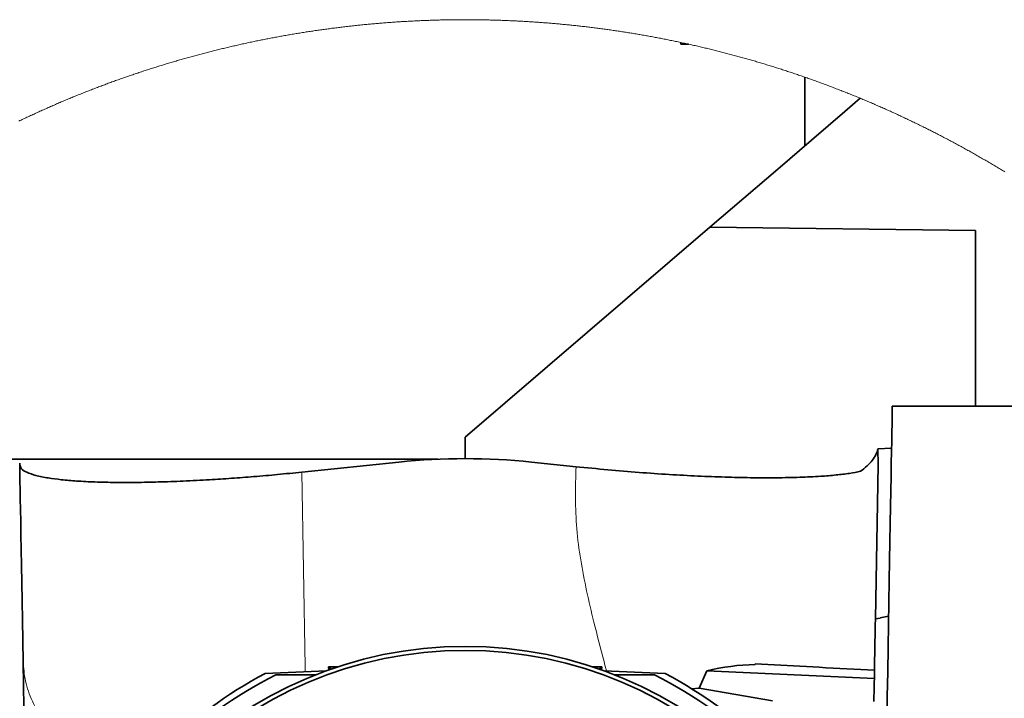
# Model space of a CAD drawing. Header units: millimetres. Extents: x 0 to 11920, y 0 to 8400.
# Tile 13 of 120: x 3482 to 3966, y 2678 to 3011. Entities that reach past the tile are written whole.
import ezdxf

# ---------------------------------------------------------------- set-up
doc = ezdxf.new("R2010")
doc.units = ezdxf.units.MM
doc.header["$LTSCALE"] = 20

msp = doc.modelspace()

# ---------------------------------------------------------------- linework, layer by layer
at = {"color": 7, "linetype": 'Continuous', "lineweight": 35}
for p, q in [((3701.28192, 3011.330989), (3701.234292, 3011.330989)), ((3807.258107, 3000.148919), (3807.258107, 2999.331024)), ((3807.258107, 2999.331024), (3811.021332, 2999.331024)), ((3868.258104, 2983.096507), (3868.258104, 2949.296144)), ((3821.621753, 2909.302738), (3701.258104, 2806.083825)), ((3821.621753, 2909.302738), (3952.258103, 2907.748726)), ((3952.258103, 2907.748726), (3952.258103, 2821.330932)), ((3992.258109, 2821.330932), (3911.308817, 2821.330932)), ((3701.258104, 2806.083825), (3701.258104, 2795.609024)), ((3910.950817, 2800.82145), (3904.253475, 2800.412682)), ((3904.253475, 2800.412682), (3904.307626, 2792.617825)), ((3688.013904, 2795.331028), (3380.485348, 2795.331028)), ((3668.663181, 2793.921259), (3620.892085, 2788.96108)), ((3755.76958, 2791.645673), (3733.853033, 2793.921259)), ((3904.307626, 2792.617825), (3902.984895, 2716.838267)), ((3902.984895, 2716.838267), (3905.258112, 2717.239407)), ((3909.50758, 2718.138245), (3905.258112, 2717.388895)), ((3905.258112, 2717.239407), (3905.258112, 2717.388895)), ((3634.125568, 2693.33103), (3634.234972, 2691.766408)), ((3635.323912, 2692.213562), (3634.125568, 2693.33103)), ((3638.808124, 2693.33103), (3634.125568, 2693.33103)), ((3768.390641, 2693.33103), (3763.708086, 2693.33103)), ((3767.192296, 2692.213562), (3768.390641, 2693.33103)), ((3768.390641, 2693.33103), (3768.281233, 2691.766408)), ((3843.917981, 2694.781211), (3843.907364, 2694.44373)), ((3875.258103, 2693.138745), (3843.917981, 2694.781211)), ((3875.258103, 2693.043855), (3875.258103, 2693.138745)), ((3633.088402, 2691.354659), (3602.968179, 2690.039542)), ((3627.746202, 2689.330962), (3608.156018, 2689.330962)), ((3799.548034, 2690.039542), (3769.427808, 2691.354659)), ((3794.360202, 2689.330962), (3774.770009, 2689.330962)), ((3820.016697, 2691.359428), (3816.359546, 2682.798889)), ((3820.016697, 2691.359428), (3902.473934, 2687.56595)), ((3812.619135, 2682.550696), (3816.359546, 2682.798889)), ((3816.359546, 2682.798889), (3852.393925, 2676.616219))]:
    msp.add_line(p, q, dxfattribs=at)
at = {"color": 7, "linetype": 'Continuous', "lineweight": 18, "flags": 128}
msp.add_lwpolyline([(3966.637649, 2936.502722), (3966.093846, 2936.835316), (3965.549625, 2937.167314), (3965.004988, 2937.498716), (3964.459948, 2937.829283), (3963.914476, 2938.159254), (3963.368602, 2938.48851), (3962.822311, 2938.81717), (3962.275617, 2939.144996), (3961.728491, 2939.472225), (3961.180977, 2939.79874), (3960.633047, 2940.124539), (3960.084699, 2940.449742), (3959.535949, 2940.774229), (3958.986796, 2941.098002), (3958.437227, 2941.421059), (3957.887269, 2941.743401), (3957.336895, 2942.065147), (3956.786118, 2942.386177), (3956.234939, 2942.706493), (3955.683373, 2943.026093), (3955.131389, 2943.344978), (3954.579003, 2943.663266), (3954.02623, 2943.98084), (3953.473054, 2944.297698), (3952.919476, 2944.613841), (3952.36551, 2944.929269), (3951.811142, 2945.244101), (3951.256387, 2945.558098), (3950.701244, 2945.871499), (3950.145699, 2946.184185), (3949.589752, 2946.496156), (3949.033432, 2946.807531), (3948.476709, 2947.118071), (3947.9196, 2947.427896), (3947.362102, 2947.737125), (3946.804218, 2948.045638), (3946.245946, 2948.353437), (3945.687286, 2948.66052), (3945.128255, 2948.966888), (3944.56882, 2949.27254), (3944.009013, 2949.577597), (3943.448819, 2949.881819), (3942.888252, 2950.185445), (3942.327298, 2950.488237), (3941.765971, 2950.790432), (3941.204257, 2951.091912), (3940.642171, 2951.392677), (3940.079696, 2951.692727), (3939.516865, 2951.992062), (3938.953645, 2952.290681), (3938.390054, 2952.588704), (3937.826089, 2952.885893), (3937.261753, 2953.182367), (3936.697043, 2953.478244), (3936.131962, 2953.773287), (3935.566507, 2954.067734), (3935.00068, 2954.361346), (3934.434496, 2954.654363), (3933.867939, 2954.946545), (3933.301024, 2955.238131), (3932.733737, 2955.529001), (3932.166092, 2955.819157), (3931.598075, 2956.108478), (3931.0297, 2956.397203), (3930.460952, 2956.685212), (3929.891862, 2956.972507), (3929.322399, 2957.259086), (3928.752579, 2957.54483), (3928.182401, 2957.829979), (3927.611865, 2958.114412), (3927.040972, 2958.398131), (3926.469736, 2958.681133), (3925.898127, 2958.963421), (3925.326176, 2959.244874), (3924.753867, 2959.525731), (3924.1812, 2959.805873), (3923.608191, 2960.08518), (3923.034839, 2960.363892), (3922.46113, 2960.641888), (3921.887062, 2960.919049), (3921.312652, 2961.195615), (3920.7379, 2961.471346), (3920.162804, 2961.746481), (3919.587366, 2962.020782), (3919.01157, 2962.294367), (3918.435447, 2962.567356), (3917.858981, 2962.839511), (3917.282157, 2963.110951), (3916.705005, 2963.381675), (3916.12751, 2963.651684), (3915.549688, 2963.920978), (3914.971523, 2964.189556), (3914.393015, 2964.4573), (3913.814165, 2964.724448), (3913.235001, 2964.990762), (3912.65548, 2965.256479), (3912.075646, 2965.521362), (3911.495469, 2965.78553), (3910.914965, 2966.049102), (3910.334133, 2966.311839), (3909.752972, 2966.573742), (3909.171469, 2966.835049), (3908.589654, 2967.09564), (3908.00751, 2967.355397), (3907.425038, 2967.614558), (3906.842239, 2967.872885), (3906.259112, 2968.130496), (3905.675672, 2968.387392), (3905.091904, 2968.643573), (3904.507823, 2968.899038), (3903.923415, 2969.15367), (3903.338693, 2969.407585), (3902.753644, 2969.660905), (3902.168281, 2969.91339), (3901.582606, 2970.16516), (3900.996618, 2970.416096), (3900.410302, 2970.666435), (3899.823688, 2970.91594), (3899.236746, 2971.16473), (3898.649506, 2971.412805), (3898.061953, 2971.660164), (3897.474088, 2971.906808), (3896.885909, 2972.152618), (3896.297417, 2972.397831), (3895.708628, 2972.64221), (3895.555831, 2972.70551), (3894.966654, 2972.948936), (3894.377164, 2973.191646), (3893.787376, 2973.433641), (3893.197291, 2973.674801), (3892.606907, 2973.915365), (3892.01621, 2974.155095), (3891.425215, 2974.39411), (3890.833922, 2974.632409), (3890.242331, 2974.869874), (3889.650442, 2975.106743), (3889.058255, 2975.342777), (3888.465784, 2975.578097), (3887.873001, 2975.812581), (3887.279935, 2976.04647), (3886.686571, 2976.279524), (3886.092923, 2976.511863), (3885.498978, 2976.743367), (3884.904735, 2976.974276), (3884.310208, 2977.20435), (3883.715399, 2977.433708), (3883.120298, 2977.662233), (3882.524915, 2977.890042), (3881.929241, 2978.117254), (3881.333284, 2978.343514), (3880.737044, 2978.569177), (3880.140521, 2978.794006), (3879.543714, 2979.018119), (3878.946632, 2979.241517), (3878.349267, 2979.464081), (3877.751619, 2979.685929), (3877.153695, 2979.907063), (3876.555495, 2980.127361), (3875.95702, 2980.347064), (3875.358269, 2980.565813), (3874.759249, 2980.783966), (3874.159947, 2981.001285), (3873.560376, 2981.217888), (3872.960538, 2981.433776), (3872.360423, 2981.64883), (3871.760048, 2981.863168), (3871.159397, 2982.076791), (3870.558478, 2982.28958), (3869.957291, 2982.501772), (3869.355842, 2982.713011), (3868.754133, 2982.923654), (3868.258104, 2983.096507), (3867.65591, 2983.30572), (3867.053449, 2983.514217), (3866.450734, 2983.721879), (3865.847759, 2983.928826), (3865.244523, 2984.134939), (3864.641026, 2984.340337), (3864.037268, 2984.545019), (3863.433264, 2984.748867), (3862.829, 2984.952), (3862.224482, 2985.154417), (3861.619703, 2985.356), (3861.014679, 2985.556868), (3860.409401, 2985.75702), (3859.803878, 2985.956338), (3859.198101, 2986.154941), (3858.592078, 2986.352709), (3857.985802, 2986.549762), (3857.37928, 2986.7461), (3856.772512, 2986.941603), (3856.165506, 2987.136391), (3855.558246, 2987.330464), (3854.950748, 2987.523702), (3854.343012, 2987.716225), (3853.73503, 2987.907913), (3853.126809, 2988.098887), (3852.51835, 2988.289025), (3851.909652, 2988.478449), (3851.300716, 2988.667157), (3850.691542, 2988.855031), (3850.082137, 2989.04219), (3849.472493, 2989.228633), (3848.862618, 2989.414242), (3848.252512, 2989.599016), (3847.642176, 2989.783195), (3847.031601, 2989.966419), (3846.420802, 2990.149048), (3845.809773, 2990.330842), (3845.198519, 2990.511802), (3844.587035, 2990.692046), (3843.975328, 2990.871576), (3843.363397, 2991.05027), (3842.751242, 2991.22825), (3842.138864, 2991.405395), (3841.526262, 2991.581824), (3840.913437, 2991.75742), (3840.300396, 2991.9323), (3839.687139, 2992.106345), (3839.073658, 2992.279676), (3838.459961, 2992.452291), (3837.846048, 2992.624071), (3837.231927, 2992.795137), (3836.617581, 2992.965367), (3836.003028, 2993.134883), (3835.388258, 2993.303564), (3834.773287, 2993.47153), (3834.158093, 2993.638662), (3833.542697, 2993.805078), (3832.927093, 2993.970659), (3832.31128, 2994.135526), (3831.695259, 2994.299558), (3831.079036, 2994.462875), (3830.462605, 2994.625357), (3829.845972, 2994.787124), (3829.229139, 2994.948176), (3828.612104, 2995.108393), (3827.994868, 2995.267776), (3827.377431, 2995.426443), (3826.759793, 2995.584276), (3826.141961, 2995.741394), (3825.523928, 2995.897797), (3824.905708, 2996.053246), (3824.287288, 2996.208099), (3823.668674, 2996.362117), (3823.049866, 2996.515301), (3822.430864, 2996.66777), (3821.811676, 2996.819404), (3821.192298, 2996.970323), (3820.57273, 2997.120407), (3819.952972, 2997.269777), (3819.333032, 2997.418311), (3818.712901, 2997.566131), (3818.092588, 2997.713116), (3817.472089, 2997.859386), (3816.851411, 2998.004821), (3816.230547, 2998.149422), (3815.609503, 2998.293427), (3814.988278, 2998.436478), (3814.366877, 2998.578814), (3813.745294, 2998.720315), (3813.123535, 2998.861101), (3812.501602, 2999.001172), (3811.879493, 2999.140289), (3811.25721, 2999.278811), (3811.021332, 2999.331024), (3810.39881, 2999.468353), (3809.776112, 2999.604967), (3809.153248, 2999.740747), (3808.530215, 2999.875692), (3807.907011, 3000.009921), (3807.283636, 3000.143436), (3807.258107, 3000.148919), (3806.63456, 3000.28148), (3806.01085, 3000.413325), (3805.386972, 3000.544456), (3804.762933, 3000.674632), (3804.138727, 3000.804213), (3803.514361, 3000.93284), (3802.889835, 3001.06087), (3802.265149, 3001.187947), (3801.640302, 3001.314309), (3801.015299, 3001.439956), (3800.390139, 3001.564768), (3799.764819, 3001.688746), (3799.139347, 3001.811889), (3798.513722, 3001.934436), (3797.887944, 3002.056029), (3797.262009, 3002.176908), (3796.635926, 3002.296951), (3796.009693, 3002.41628), (3795.383312, 3002.534774), (3794.756781, 3002.652553), (3794.130102, 3002.769497), (3793.503281, 3002.885607), (3792.876311, 3003.001002), (3792.249195, 3003.115562), (3791.621938, 3003.229407), (3790.99454, 3003.342417), (3790.367, 3003.454593), (3789.739318, 3003.566054), (3789.111499, 3003.67668), (3788.48354, 3003.786472), (3787.855444, 3003.895548), (3787.227211, 3004.003909), (3786.598844, 3004.111317), (3785.970341, 3004.218009), (3785.341706, 3004.323986), (3784.712939, 3004.429129), (3784.084039, 3004.533437), (3783.455009, 3004.636911), (3782.82585, 3004.739669), (3782.196563, 3004.841712), (3781.567147, 3004.942802), (3780.937605, 3005.043176), (3780.307937, 3005.142835), (3779.678147, 3005.241659), (3779.04823, 3005.339649), (3778.418194, 3005.436924), (3777.788034, 3005.533364), (3777.157755, 3005.62897), (3776.527356, 3005.723861), (3775.896838, 3005.817917), (3775.266202, 3005.911139), (3774.635451, 3006.003645), (3774.004584, 3006.095317), (3773.373602, 3006.186155), (3772.742506, 3006.276277), (3772.111298, 3006.365565), (3771.479979, 3006.454137), (3770.848549, 3006.541875), (3770.217009, 3006.628779), (3769.585361, 3006.714967), (3768.953605, 3006.800321), (3768.321742, 3006.88484), (3767.689774, 3006.968644), (3767.057701, 3007.051614), (3766.425524, 3007.133749), (3765.793245, 3007.215169), (3765.160865, 3007.295755), (3764.528383, 3007.375506), (3763.895802, 3007.454541), (3763.263123, 3007.532743), (3762.630345, 3007.610109), (3761.997471, 3007.686761), (3761.364502, 3007.762578), (3760.731438, 3007.837561), (3760.09828, 3007.911828), (3759.465029, 3007.985261), (3758.831687, 3008.057979), (3758.198254, 3008.129743), (3757.564732, 3008.200792), (3756.93112, 3008.271125), (3756.297422, 3008.340624), (3755.663636, 3008.409289), (3755.029765, 3008.477119), (3754.395809, 3008.544233), (3753.761769, 3008.610514), (3753.127647, 3008.67596), (3752.493443, 3008.74069), (3751.859158, 3008.804587), (3751.224793, 3008.867648), (3750.59035, 3008.929995), (3749.95583, 3008.991507), (3749.321232, 3009.052184), (3748.686559, 3009.112147), (3748.051812, 3009.171274), (3747.416991, 3009.229568), (3746.782096, 3009.287027), (3746.147131, 3009.34377), (3745.512093, 3009.399799), (3744.876987, 3009.454873), (3744.241812, 3009.509233), (3743.606569, 3009.562758), (3742.97126, 3009.615448), (3742.335886, 3009.667423), (3741.700446, 3009.718564), (3741.064943, 3009.76899), (3740.429377, 3009.818462), (3739.793749, 3009.867218), (3739.15806, 3009.91526), (3738.522312, 3009.962347), (3737.886505, 3010.00872), (3737.250641, 3010.054377), (3736.614719, 3010.09908), (3735.978743, 3010.143068), (3735.342711, 3010.186222), (3734.706625, 3010.228661), (3734.070487, 3010.270146), (3733.434299, 3010.310915), (3732.798058, 3010.350969), (3732.161768, 3010.39007), (3731.52543, 3010.428456), (3730.889043, 3010.466126), (3730.25261, 3010.502842), (3729.616132, 3010.538843), (3728.97961, 3010.57401), (3728.343042, 3010.608462), (3727.706432, 3010.642079), (3727.06978, 3010.674861), (3726.433091, 3010.706809), (3725.796357, 3010.738042), (3725.159589, 3010.76844), (3724.522781, 3010.798004), (3723.885935, 3010.826734), (3723.249055, 3010.854748), (3722.612142, 3010.881928), (3721.975192, 3010.908392), (3721.338212, 3010.934022), (3720.701199, 3010.958818), (3720.064156, 3010.982779), (3719.427083, 3011.006025), (3718.789983, 3011.028317), (3718.152855, 3011.050013), (3717.515696, 3011.070755), (3716.878515, 3011.090782), (3716.241311, 3011.109975), (3715.604082, 3011.128333), (3714.96683, 3011.145976), (3714.329556, 3011.162785), (3713.692263, 3011.178759), (3713.054947, 3011.194018), (3712.417614, 3011.208442), (3711.780265, 3011.222032), (3711.142898, 3011.234787), (3710.505515, 3011.246827), (3709.868122, 3011.258033), (3709.23071, 3011.268404), (3708.593286, 3011.27806), (3707.955852, 3011.286882), (3707.31841, 3011.294869), (3706.680953, 3011.302021), (3706.043493, 3011.308458), (3705.406021, 3011.314061), (3704.768542, 3011.31883), (3704.131063, 3011.322883), (3703.493573, 3011.326101), (3702.856082, 3011.328486), (3702.218592, 3011.330035), (3701.581098, 3011.33087), (3701.28192, 3011.330989), (3701.234292, 3011.330989), (3700.596794, 3011.330512), (3699.9593, 3011.32932), (3699.32181, 3011.327294), (3698.68432, 3011.324433), (3698.046837, 3011.320856), (3697.409358, 3011.316446), (3696.771882, 3011.3112), (3696.134418, 3011.305121), (3695.496961, 3011.298326), (3694.859512, 3011.290696), (3694.22207, 3011.282232), (3693.584643, 3011.273053), (3692.947224, 3011.26304), (3692.309819, 3011.252192), (3691.672429, 3011.240509), (3691.035062, 3011.228111), (3690.397702, 3011.214879), (3689.760357, 3011.200813), (3689.123034, 3011.186031), (3688.485734, 3011.170414), (3687.848449, 3011.153963), (3687.211186, 3011.136797), (3686.573952, 3011.118677), (3685.936734, 3011.099842), (3685.299538, 3011.080292), (3684.662372, 3011.059788), (3684.025228, 3011.038569), (3683.388114, 3011.016634), (3682.75103, 3010.993746), (3682.113975, 3010.970143), (3681.476943, 3010.945705), (3680.839948, 3010.920432), (3680.202983, 3010.894445), (3679.566055, 3010.867623), (3678.929157, 3010.839966), (3678.292297, 3010.811594), (3677.655473, 3010.782388), (3677.018687, 3010.752347), (3676.381931, 3010.721591), (3675.745226, 3010.689881), (3675.108552, 3010.657457), (3674.471922, 3010.624316), (3673.835337, 3010.590342), (3673.198797, 3010.555413), (3672.562294, 3010.519889), (3671.925843, 3010.483411), (3671.289429, 3010.446218), (3670.653067, 3010.40819), (3670.016758, 3010.369447), (3669.380493, 3010.329869), (3668.744281, 3010.289457), (3668.10812, 3010.248211), (3667.472005, 3010.206249), (3666.835949, 3010.163453), (3666.199945, 3010.119823), (3665.564001, 3010.075477), (3664.928108, 3010.030296), (3664.292276, 3009.984282), (3663.656503, 3009.937432), (3663.020782, 3009.889868), (3662.385128, 3009.841469), (3661.749534, 3009.792355), (3661.114, 3009.742287), (3660.478532, 3009.691504), (3659.843124, 3009.640005), (3659.207784, 3009.587672), (3658.57251, 3009.534505), (3657.937303, 3009.480503), (3657.302163, 3009.425667), (3656.667091, 3009.370115), (3656.032093, 3009.313849), (3655.397169, 3009.256628), (3654.762313, 3009.198692), (3654.127531, 3009.139922), (3653.492823, 3009.080437), (3652.85819, 3009.020117), (3652.223632, 3008.958963), (3651.589148, 3008.896974), (3650.954753, 3008.83427), (3650.320426, 3008.770731), (3649.686187, 3008.706477), (3649.052024, 3008.64127), (3648.41795, 3008.575347), (3647.78395, 3008.508709), (3647.15004, 3008.441237), (3646.516211, 3008.37293), (3645.882472, 3008.303788), (3645.248823, 3008.233932), (3644.615255, 3008.163241), (3643.981784, 3008.091715), (3643.348396, 3008.019474), (3642.715104, 3007.946399), (3642.081901, 3007.872489), (3641.448796, 3007.797864), (3640.815779, 3007.722405), (3640.18286, 3007.64623), (3639.550038, 3007.569101), (3638.917312, 3007.491258), (3638.284683, 3007.412699), (3637.652159, 3007.333306), (3637.019731, 3007.253078), (3636.3874, 3007.172015), (3635.755174, 3007.090238), (3635.123059, 3007.007626), (3634.491034, 3006.924179), (3633.85912, 3006.840017), (3633.227326, 3006.755021), (3632.595621, 3006.66931), (3631.964035, 3006.582764), (3631.332554, 3006.495383), (3630.701177, 3006.407288), (3630.069919, 3006.318358), (3629.438765, 3006.228593), (3628.807731, 3006.137994), (3628.176816, 3006.04668), (3627.546005, 3005.95465), (3626.915313, 3005.861786), (3626.284741, 3005.768088), (3625.654288, 3005.673555), (3625.023954, 3005.578306), (3624.393739, 3005.482224), (3623.763643, 3005.385426), (3623.133667, 3005.287674), (3622.503824, 3005.189326), (3621.874086, 3005.090025), (3621.244498, 3004.990009), (3620.615013, 3004.889277), (3619.985662, 3004.78771), (3619.356446, 3004.68531), (3618.727364, 3004.582074), (3618.0984, 3004.478124), (3617.469571, 3004.373339), (3616.840877, 3004.267839), (3616.212301, 3004.161504), (3615.583874, 3004.054335), (3614.955582, 3003.94645), (3614.327423, 3003.837732), (3613.699399, 3003.728297), (3613.071509, 3003.618029), (3612.443767, 3003.506926), (3611.81616, 3003.395107), (3611.188687, 3003.282455), (3610.561363, 3003.169087), (3609.934188, 3003.054884), (3609.307147, 3002.939847), (3608.680256, 3002.824095), (3608.053513, 3002.707508), (3607.426904, 3002.590206), (3606.800459, 3002.471951), (3606.174149, 3002.353099), (3605.548002, 3002.233413), (3604.922004, 3002.112892), (3604.296155, 3001.991537), (3603.670455, 3001.869467), (3603.044905, 3001.746681), (3602.419518, 3001.623061), (3601.79428, 3001.498607), (3601.169206, 3001.373318), (3600.544281, 3001.247433), (3599.91952, 3001.120594), (3599.294923, 3000.99304), (3598.670475, 3000.864652), (3598.046191, 3000.735548), (3597.422086, 3000.60561), (3596.798129, 3000.474957), (3596.174337, 3000.343469), (3595.550708, 3000.211147), (3594.927259, 3000.078109), (3594.303973, 2999.944356), (3593.680851, 2999.809769), (3593.057893, 2999.674347), (3592.435114, 2999.53821), (3591.812499, 2999.401239), (3591.190062, 2999.263433), (3590.567805, 2999.124911), (3589.945711, 2998.985675), (3589.323796, 2998.845604), (3588.70206, 2998.704699), (3588.080488, 2998.563078), (3587.45911, 2998.420623), (3586.83791, 2998.277453), (3586.216874, 2998.133448), (3585.596032, 2997.988728), (3584.975384, 2997.843173), (3584.3549, 2997.696903), (3583.734609, 2997.549799), (3583.114497, 2997.40198), (3582.494579, 2997.253326), (3581.87484, 2997.103837), (3581.255294, 2996.953633), (3580.635942, 2996.802715), (3580.016769, 2996.650961), (3579.39779, 2996.498373), (3578.779004, 2996.34507), (3578.160413, 2996.190932), (3577.542014, 2996.03608), (3576.92381, 2995.880511), (3576.305799, 2995.72399), (3575.687997, 2995.566872), (3575.070374, 2995.408919), (3574.452959, 2995.250133), (3573.835753, 2995.090631), (3573.21874, 2994.930294), (3572.601922, 2994.769242), (3571.985312, 2994.607475), (3571.36891, 2994.444874), (3570.752703, 2994.281438), (3570.136703, 2994.117287), (3569.520913, 2993.952301), (3568.905331, 2993.7866), (3568.289958, 2993.620184), (3567.674793, 2993.452933), (3567.059837, 2993.284848), (3566.44509, 2993.116048), (3565.830566, 2992.946532), (3565.216251, 2992.776182), (3564.602144, 2992.605117), (3563.988261, 2992.433217), (3563.374586, 2992.260602), (3562.761135, 2992.087153), (3562.147893, 2991.912988), (3561.534874, 2991.737989), (3560.922079, 2991.562274), (3560.309507, 2991.385844), (3559.697144, 2991.20858), (3559.085019, 2991.030482), (3558.473103, 2990.851668), (3557.861425, 2990.672138), (3557.249971, 2990.491775), (3556.63874, 2990.310696), (3556.027733, 2990.128782), (3555.416964, 2989.946154), (3554.806419, 2989.76281), (3554.196112, 2989.578632), (3553.586028, 2989.393738), (3552.976169, 2989.20801), (3552.366562, 2989.021567), (3551.757179, 2988.834289), (3551.148035, 2988.646296), (3550.539128, 2988.457587), (3549.930446, 2988.268045), (3549.322016, 2988.077787), (3548.713826, 2987.886694), (3548.105873, 2987.694886), (3547.498159, 2987.502363), (3546.890683, 2987.309006), (3546.283461, 2987.114933), (3545.676477, 2986.920026), (3545.069732, 2986.724404), (3544.46324, 2986.528066), (3543.857001, 2986.330894), (3543.251, 2986.133006), (3542.645253, 2985.934284), (3542.039744, 2985.734847), (3541.434504, 2985.534695), (3540.829502, 2985.333708), (3540.224753, 2985.132006), (3539.620273, 2984.929588), (3539.016031, 2984.726337), (3538.412042, 2984.52237), (3537.808321, 2984.317687), (3537.204854, 2984.11217), (3536.601655, 2983.905938), (3535.998695, 2983.698872), (3535.396017, 2983.49109), (3534.793578, 2983.282593), (3534.191422, 2983.073381), (3533.589519, 2982.863334), (3532.98787, 2982.652572), (3532.386504, 2982.440975), (3531.785391, 2982.228664), (3531.184561, 2982.015637), (3530.583985, 2981.801775), (3529.983677, 2981.587318), (3529.383637, 2981.371906), (3528.78388, 2981.155899), (3528.184391, 2980.939058), (3527.585171, 2980.721501), (3526.986219, 2980.503228), (3526.38755, 2980.284122), (3525.789149, 2980.0643), (3525.191031, 2979.843763), (3524.593197, 2979.622391), (3523.99563, 2979.400304), (3523.398347, 2979.177502), (3522.801332, 2978.953984), (3522.204615, 2978.729633), (3521.608166, 2978.504565), (3521.012016, 2978.278664), (3520.416133, 2978.052166), (3519.820549, 2977.824834), (3519.225247, 2977.596787), (3518.630229, 2977.368024), (3518.035494, 2977.138427), (3517.441057, 2976.908115), (3516.846903, 2976.677087), (3516.253032, 2976.445225), (3515.659459, 2976.212767), (3515.066184, 2975.979474), (3514.473207, 2975.745466), (3513.880514, 2975.510624), (3513.288118, 2975.275186), (3512.69602, 2975.038913), (3512.104206, 2974.801925), (3511.512704, 2974.564102), (3510.921501, 2974.325684), (3510.330595, 2974.086431), (3509.739987, 2973.846462), (3509.149693, 2973.605779), (3508.559666, 2973.364261), (3507.969968, 2973.122147), (3507.380597, 2972.879198), (3506.791495, 2972.635534), (3506.20272, 2972.391155), (3505.614243, 2972.145942), (3505.026065, 2971.900132), (3504.438214, 2971.653488), (3503.850661, 2971.406129), (3503.263436, 2971.158055), (3502.676509, 2970.909146), (3502.08988, 2970.65964), (3501.503579, 2970.409301), (3500.917606, 2970.158246), (3500.331931, 2969.906476), (3499.746583, 2969.653991), (3499.161564, 2969.400671), (3498.576842, 2969.146755), (3497.992448, 2968.892005), (3497.408353, 2968.63654), (3496.824615, 2968.380359), (3496.241175, 2968.123463), (3495.658062, 2967.865852), (3495.075278, 2967.607406), (3494.492792, 2967.348364), (3493.910663, 2967.088488), (3493.328862, 2966.827896), (3492.747359, 2966.56659), (3492.166214, 2966.304567), (3491.585396, 2966.04183), (3491.004907, 2965.778378), (3490.424715, 2965.51421), (3489.844881, 2965.249208), (3489.265405, 2964.983609), (3488.686226, 2964.717177), (3488.107406, 2964.450029), (3487.528913, 2964.182165), (3486.950748, 2963.913587), (3486.37291, 2963.644293), (3485.795431, 2963.374284), (3485.218309, 2963.10356), (3484.641485, 2962.83212), (3484.065019, 2962.559846), (3483.48891, 2962.286976), (3482.913129, 2962.013271), (3482.337706, 2961.738971), (3481.76261, 2961.463836)], dxfattribs=at)
at = {"color": 7, "linetype": 'Continuous', "lineweight": 35, "flags": 128}
for points in [[(3821.621753, 2909.302738), (3838.333905, 2923.634318), (3854.979031, 2937.908557), (3871.535823, 2952.10698), (3887.983061, 2966.211346), (3895.555831, 2972.70551)], [(3908.597194, 2665.982273), (3908.818133, 2678.639558), (3909.032307, 2690.90977), (3909.239255, 2702.76573), (3909.438513, 2714.18145), (3909.62965, 2725.131419), (3909.812234, 2735.591796), (3909.985863, 2745.539215), (3910.150163, 2754.951862), (3910.304762, 2763.808873), (3910.449319, 2772.0907), (3910.583518, 2779.779103), (3910.707079, 2786.857036), (3910.819687, 2793.309), (3910.921134, 2799.120572), (3911.011167, 2804.278997), (3911.089621, 2808.772948), (3911.156289, 2812.592414), (3911.211036, 2815.729049), (3911.253743, 2818.17582), (3911.28432, 2819.927362), (3911.302693, 2820.97986), (3911.308817, 2821.330932)], [(3482.196145, 2793.330935), (3482.202403, 2792.972115), (3482.221179, 2791.896609), (3482.252411, 2790.106919), (3482.296042, 2787.607577), (3482.351951, 2784.404901), (3482.41999, 2780.506519), (3482.500009, 2775.922206), (3482.5918, 2770.663407), (3482.695155, 2764.743117), (3482.809774, 2758.175877), (3482.935421, 2750.97802), (3483.071737, 2743.167308), (3483.218454, 2734.763053), (3483.375125, 2725.786236), (3483.541451, 2716.258791), (3483.716927, 2706.204441), (3483.901195, 2695.648101), (3484.093778, 2684.615877), (3484.294169, 2673.13495), (3484.501891, 2661.233929)], [(3902.277149, 2676.291731), (3902.400978, 2683.385995), (3902.513884, 2689.854053), (3902.61545, 2695.673373), (3902.705349, 2700.823572), (3902.783252, 2705.286768), (3902.848892, 2709.047344), (3902.902044, 2712.092069), (3902.942516, 2714.410451), (3902.970157, 2715.994385), (3902.984895, 2716.838267)], [(3902.54458, 2691.613105), (3878.796518, 2692.858365), (3875.258103, 2693.043855)]]:
    msp.add_lwpolyline(points, dxfattribs=at)
at = {"color": 8, "linetype": 'Continuous', "lineweight": 18, "flags": 128}
msp.add_lwpolyline([(3620.892085, 2788.96108), (3622.562744, 2693.248776), (3622.603796, 2690.896896)], dxfattribs=at)
at = {"color": 7, "linetype": 'Continuous', "lineweight": 35}
for centre, radius in [((3701.258103, 2503.330928), 200.000004), ((3701.258105, 2503.331035), 197.999996)]:
    msp.add_circle(centre, radius, dxfattribs=at)
for centre, radius, start, end in [((3701.258107, 2480.016963), 315.592041, 84.07181514, 95.92818486), ((3846.769981, 2578.200803), 116.278168, 91.41069035, 103.30178348), ((3701.257368, 2503.331655), 210.999052, 117.76379846, 152.23617258), ((3701.257959, 2503.331099), 207.999809, 116.59018432, 153.40980649), ((3701.257799, 2503.330646), 208.000421, 26.59024881, 63.40975808), ((3701.257735, 2503.330601), 211.000501, 27.59356798, 62.23606836)]:
    msp.add_arc(centre, radius, start, end, dxfattribs=at)
for points, knots in [([(3895.727716, 2789.379743), (3896.823155, 2790.235335), (3898.893151, 2791.852106), (3901.431844, 2794.599902), (3903.344667, 2797.403632), (3903.960443, 2799.442456), (3904.253475, 2800.412682)], [0, 0, 0, 0, 0.2926698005, 0.5530435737, 0.7873045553, 1, 1, 1, 1]), ([(3482.210331, 2792.518404), (3482.446698, 2791.836335), (3483.029376, 2790.154948), (3486.19047, 2788.5941), (3490.552682, 2787.131114), (3496.317584, 2786.032918), (3503.025977, 2785.165067), (3510.66959, 2784.525739), (3519.541741, 2784.088923), (3529.277793, 2783.881804), (3539.684112, 2783.891823), (3550.798119, 2784.107284), (3562.863739, 2784.5466), (3574.841417, 2785.169316), (3586.424005, 2785.923283), (3597.573587, 2786.774815), (3609.10259, 2787.774639), (3616.941785, 2788.56354), (3620.892085, 2788.96108)], [0, 0, 0, 0, 0.0148891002, 0.0367035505, 0.0699103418, 0.1146453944, 0.1603725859, 0.2140108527, 0.2776078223, 0.3492724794, 0.4210599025, 0.4988864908, 0.5856418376, 0.6777926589, 0.7539245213, 0.8324601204, 0.9155738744, 1, 1, 1, 1]), ([(3755.76958, 2791.645673), (3760.983313, 2791.125219), (3771.315873, 2790.093784), (3786.602556, 2788.83072), (3801.368409, 2787.799509), (3815.455669, 2787.030954), (3828.74845, 2786.508691), (3841.602077, 2786.21378), (3853.866762, 2786.164679), (3865.398025, 2786.383423), (3875.223662, 2786.832981), (3883.383241, 2787.49573), (3889.951949, 2788.243183), (3893.924799, 2789.024963), (3895.727716, 2789.379743)], [0, 0, 0, 0, 0.1120079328, 0.221976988, 0.32788715, 0.4284225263, 0.5235605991, 0.6122588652, 0.7032588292, 0.7857264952, 0.8587934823, 0.9134720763, 0.9607327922, 1, 1, 1, 1])]:
    msp.add_open_spline(points, degree=3, knots=knots, dxfattribs=at)
at = {"color": 8, "linetype": 'Continuous', "lineweight": 18}
for points, knots in [([(3770.705892, 2691.298869), (3770.324603, 2692.809496), (3768.303684, 2700.816172), (3764.827614, 2713.852646), (3760.898055, 2730.517908), (3757.947432, 2745.790522), (3755.923601, 2761.080984), (3755.34555, 2776.394335), (3755.628305, 2786.564341), (3755.76958, 2791.645673)], [0, 0, 0, 0, 0.0458492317, 0.2430116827, 0.3970276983, 0.5496267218, 0.7006268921, 0.8504215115, 1, 1, 1, 1]), ([(3536.49909, 2634.603766), (3536.368693, 2634.65618), (3532.530103, 2636.199133), (3525.506266, 2639.9388), (3515.784462, 2645.816155), (3507.265346, 2652.309356), (3500.009783, 2659.196862), (3493.503978, 2667.091788), (3488.259119, 2676.044214), (3484.681924, 2685.996962), (3484.152212, 2692.68025), (3483.896725, 2695.903686)], [0, 0, 0, 0, 0.0049526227, 0.1457931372, 0.2794851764, 0.4051595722, 0.5224136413, 0.6313423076, 0.7645827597, 0.8864552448, 1, 1, 1, 1])]:
    msp.add_open_spline(points, degree=3, knots=knots, dxfattribs=at)

doc.saveas('drawing.dxf')
